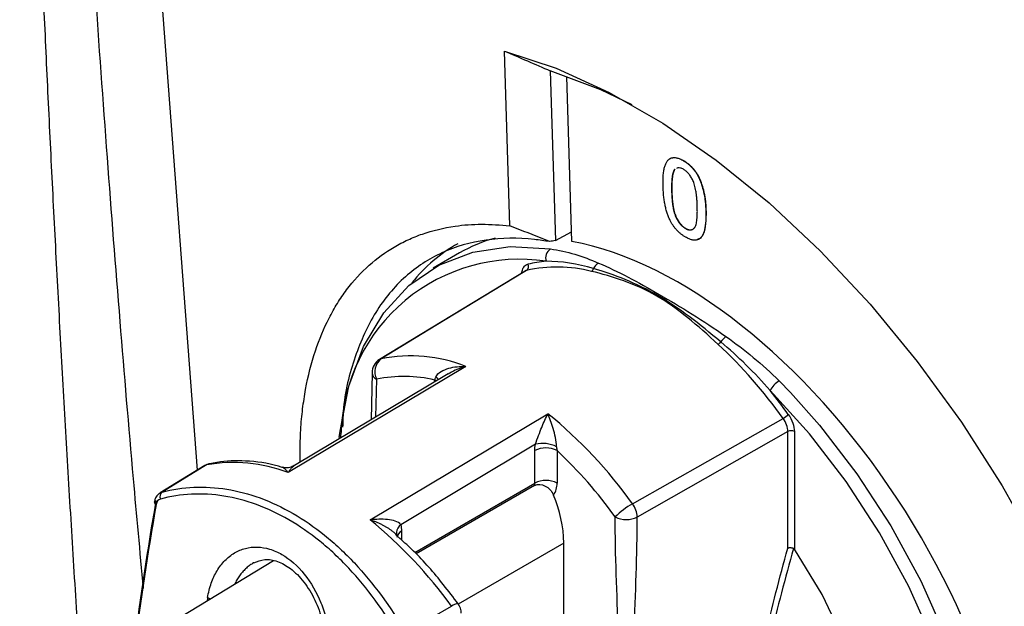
# Model space of a CAD drawing. Header units: millimetres. Extents: x -3.03 to 0.78, y -0.23 to 0.59.
# Tile 134 of 165: x 0.5053 to 0.5366, y 0.3594 to 0.378. Entities that reach past the tile are written whole.
import ezdxf

# ---------------------------------------------------------------- set-up
doc = ezdxf.new("R2010")
doc.units = ezdxf.units.MM

msp = doc.modelspace()

# ---------------------------------------------------------------- linework, layer by layer
at = {"color": 7, "linetype": 'Continuous', "lineweight": 25}
for p, q in [((0.510974, 0.363704), (0.508264, 0.399597)), ((0.520909, 0.371483), (0.520738, 0.377048)), ((0.522196, 0.376417), (0.522363, 0.371017)), ((0.522887, 0.370989), (0.522725, 0.376241)), ((0.52643, 0.373559), (0.526437, 0.373564)), ((0.526159, 0.373282), (0.526166, 0.373286)), ((0.52606, 0.372577), (0.526067, 0.372581)), ((0.527148, 0.371948), (0.527155, 0.371952)), ((0.526497, 0.371401), (0.526504, 0.371405)), ((0.522363, 0.371017), (0.522877, 0.371296)), ((0.519312, 0.370622), (0.518468, 0.370135)), ((0.521394, 0.370045), (0.516766, 0.367229)), ((0.519512, 0.367006), (0.513854, 0.363625)), ((0.518946, 0.366772), (0.514054, 0.363847)), ((0.516525, 0.366801), (0.516502, 0.365311)), ((0.516463, 0.362119), (0.522119, 0.365502)), ((0.524815, 0.362633), (0.529609, 0.365351)), ((0.51554, 0.36492), (0.515515, 0.364746)), ((0.529758, 0.364932), (0.524966, 0.362211)), ((0.529758, 0.361217), (0.529758, 0.364932)), ((0.529968, 0.364931), (0.529968, 0.361182)), ((0.521723, 0.364526), (0.517439, 0.361965)), ((0.521706, 0.36329), (0.521706, 0.364328)), ((0.522413, 0.364328), (0.522413, 0.36329)), ((0.511207, 0.363847), (0.509782, 0.362979)), ((0.511261, 0.363868), (0.509842, 0.363004)), ((0.521699, 0.363212), (0.517927, 0.361035)), ((0.51728, 0.361668), (0.517252, 0.361694)), ((0.517407, 0.361531), (0.51727, 0.361657)), ((0.522632, 0.351279), (0.522632, 0.361379)), ((0.513389, 0.360814), (0.509049, 0.358183)), ((0.517586, 0.358534), (0.519057, 0.359368))]:
    msp.add_line(p, q, dxfattribs=at)
at = {"color": 9, "linetype": 'Continuous', "lineweight": 25}
for p, q in [((0.516672, 0.366598), (0.516635, 0.36539)), ((0.518567, 0.366544), (0.518524, 0.366573)), ((0.518524, 0.366519), (0.518524, 0.366573)), ((0.529482, 0.366546), (0.52984, 0.366177)), ((0.517884, 0.361084), (0.521706, 0.36329)), ((0.517463, 0.361759), (0.517463, 0.361479)), ((0.522632, 0.361379), (0.519271, 0.359439))]:
    msp.add_line(p, q, dxfattribs=at)
at = {"color": 7, "linetype": 'Continuous', "lineweight": 25, "flags": 128}
for points in [[(0.520738, 0.377048), (0.52239, 0.376499), (0.524077, 0.375731), (0.525781, 0.374753), (0.527481, 0.373576), (0.52916, 0.372212), (0.530798, 0.370677), (0.532377, 0.368989), (0.533879, 0.367166), (0.535287, 0.365229), (0.536585, 0.3632), (0.537759, 0.361101), (0.538795, 0.358957), (0.539681, 0.356791), (0.540409, 0.354627), (0.540969, 0.352491), (0.541355, 0.350406), (0.541563, 0.348395), (0.541591, 0.346482), (0.541438, 0.344687)], [(0.524799, 0.375341), (0.523812, 0.37581), (0.522196, 0.376417)], [(0.515483, 0.364742), (0.515507, 0.364947), (0.51579, 0.366374), (0.516255, 0.367638), (0.516895, 0.368715), (0.517697, 0.369585), (0.518647, 0.370234), (0.519728, 0.370648), (0.520921, 0.370821), (0.522202, 0.370749)], [(0.521443, 0.370065), (0.521337, 0.370001), (0.51856, 0.368311), (0.516817, 0.36725)], [(0.535142, 0.347438), (0.535478, 0.348408), (0.535755, 0.349806), (0.535848, 0.35134), (0.535755, 0.35298), (0.535478, 0.354698), (0.535022, 0.356463), (0.534396, 0.358241), (0.53361, 0.360001), (0.532679, 0.361711), (0.53162, 0.36334), (0.530452, 0.364857), (0.529196, 0.366237)], [(0.52984, 0.366177), (0.530764, 0.365138), (0.531956, 0.363589), (0.533037, 0.361926), (0.533988, 0.360181), (0.53479, 0.358384), (0.535429, 0.356569), (0.535895, 0.354768), (0.536177, 0.353014), (0.536272, 0.35134), (0.536177, 0.349774), (0.535895, 0.348347), (0.535429, 0.347083), (0.53479, 0.346006), (0.533988, 0.345136), (0.533037, 0.344488), (0.531956, 0.344074), (0.530764, 0.343901), (0.529482, 0.343973)], [(0.511361, 0.363908), (0.511334, 0.363901), (0.511261, 0.363868)], [(0.509602, 0.362703), (0.509597, 0.362694), (0.509595, 0.362686)], [(0.529735, 0.34822), (0.530646, 0.348587), (0.531414, 0.349202), (0.532016, 0.350046), (0.532437, 0.351096), (0.532662, 0.352321), (0.532687, 0.353687), (0.53251, 0.355154), (0.532136, 0.356681), (0.531577, 0.358224), (0.530847, 0.359739), (0.529968, 0.361182)]]:
    msp.add_lwpolyline(points, dxfattribs=at)
at = {"color": 9, "linetype": 'Continuous', "lineweight": 25, "flags": 128}
for points in [[(0.516766, 0.367229), (0.516783, 0.367239), (0.516817, 0.36725)], [(0.518645, 0.36659), (0.51861, 0.366625), (0.518555, 0.366667)], [(0.511261, 0.363868), (0.511227, 0.363857), (0.511207, 0.363847)], [(0.511387, 0.3596), (0.511367, 0.359608), (0.511292, 0.359646)]]:
    msp.add_lwpolyline(points, dxfattribs=at)
at = {"color": 7, "linetype": 'Continuous', "lineweight": 25}
for centre, radius, start, end in [((0.522409, 0.370455), 0.0003595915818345, 125.161697, 196.276409), ((0.521349, 0.370188), 0.0001547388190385, 307.335941, 27.914899), ((0.522411, 0.365696), 0.0044753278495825, 75.776894, 102.491913), ((0.522386, 0.366506), 0.0038610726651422, 94.785009, 103.486056), ((0.523419, 0.370173), 0.000165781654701, 303.423924, 342.659997), ((0.523906, 0.369985), 0.000356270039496, 118.806707, 157.256559), ((0.528163, 0.367457), 0.0006266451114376, 126.860324, 148.469973), ((0.527361, 0.367997), 0.0003414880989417, 301.871097, 321.496816), ((0.517055, 0.356419), 0.0154073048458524, 35.431871, 47.108732), ((0.517748, 0.362517), 0.0048236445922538, 68.545009, 101.131134), ((0.517025, 0.366802), 0.0005000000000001, 121.319941, 180), ((0.517131, 0.366838), 0.0005178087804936, 127.317804, 207.63903), ((0.517542, 0.362499), 0.0041903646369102, 76.449776, 101.984652), ((0.529855, 0.365914), 0.0007339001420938, 120.540062, 153.905383), ((0.516164, 0.355729), 0.0167407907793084, 35.607729, 38.878886), ((0.512923, 0.35416), 0.0146014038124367, 35.470644, 50.964465), ((0.529172, 0.366104), 0.0008706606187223, 300.147561, 313.817499), ((0.529862, 0.364726), 0.0002311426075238, 62.656484, 116.766219), ((0.521956, 0.363583), 0.0009713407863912, 62.879661, 103.893945), ((0.522059, 0.363645), 0.0007685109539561, 62.609672, 117.390328), ((0.512506, 0.353777), 0.0144726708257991, 35.664059, 46.80452), ((0.511467, 0.36342), 0.0005, 102.230277, 121.324236), ((0.512129, 0.359176), 0.0047722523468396, 68.807443, 100.484031), ((0.521304, 0.363288), 0.000401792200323, 349.108528, 0.294135), ((0.522059, 0.362608), 0.0007685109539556, 62.609672, 117.390328), ((0.521828, 0.36326), 0.0005854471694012, 323.152124, 2.963691), ((0.509973, 0.362854), 0.0001992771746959, 130.999552, 200.962757), ((0.518574, 0.361291), 0.0040587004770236, 1.241266, 23.490702), ((0.526221, 0.360212), 0.002799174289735, 120.156636, 134.333835), ((0.524192, 0.362172), 0.0007749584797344, 2.898366, 36.488989), ((0.507392, 0.35097), 0.0143731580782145, 35.750485, 50.866834), ((0.524619, 0.362899), 0.0007704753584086, 242.656484, 296.766219), ((0.517553, 0.3617), 0.0002526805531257, 173.958198, 195.715939), ((0.518863, 0.35915), 0.0005000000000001, 0, 36.10012)]:
    msp.add_arc(centre, radius, start, end, dxfattribs=at)
at = {"color": 9, "linetype": 'Continuous', "lineweight": 25}
for centre, radius, start, end in [((0.521209, 0.364747), 0.005671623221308, 81.325925, 178.257916), ((0.516765, 0.366819), 0.0002401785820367, 184.129337, 247.190804), ((0.509684, 0.362694), 8.98035701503e-05, 185.115446, 250.399837), ((0.517672, 0.361672), 0.0003738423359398, 128.452051, 171.647762), ((0.517568, 0.361528), 0.0002538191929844, 114.525438, 172.59406), ((0.519254, 0.359156), 0.000289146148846, 87.497919, 133.01124)]:
    msp.add_arc(centre, radius, start, end, dxfattribs=at)
at = {"color": 7, "linetype": 'Continuous', "lineweight": 25}
for centre, major_axis, ratio, start_param, end_param in [((0.526944, 0.357997), (-0.00774682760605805, 0.01255695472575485), 0.556893, 6.11861753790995, 6.266905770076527), ((0.526944, 0.358004), (-0.00789135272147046, 0.01279122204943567), 0.556893, 6.254987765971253, 6.482977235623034), ((0.52929, 0.359564), (0.02080401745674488, -0.0006276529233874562), 0.576241, 1.927581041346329, 1.93722217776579), ((0.526661, 0.357833), (-0.00774682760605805, 0.01255695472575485), 0.556893, 3.714553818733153, 5.816752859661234), ((0.561134, 0.379559), (0.03704203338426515, 0.06642556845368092), 0.567218, 2.121087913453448, 2.189638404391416), ((0.561278, 0.379479), (0.03714198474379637, 0.06659880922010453), 0.567245, 2.121109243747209, 2.18911625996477)]:
    msp.add_ellipse(centre, major_axis=major_axis, ratio=ratio, start_param=start_param, end_param=end_param, dxfattribs=at)
at = {"color": 9, "linetype": 'Continuous', "lineweight": 25}
msp.add_ellipse((0.565058, 0.377297), major_axis=(0.03912953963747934, 0.06545098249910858), ratio=0.587304, start_param=2.165750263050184, end_param=2.167452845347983, dxfattribs=at)
at = {"color": 7, "linetype": 'Continuous', "lineweight": 25}
for points, knots in [([(0.6080534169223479, 0.351525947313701), (0.5923205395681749, 0.3603546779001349), (0.5766185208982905, 0.369202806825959), (0.5455816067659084, 0.3871200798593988), (0.5302480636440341, 0.3961883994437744), (0.5149470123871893, 0.405275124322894)], [0, 0, 0, 0, 0.5, 0.5, 1, 1, 1, 1]), ([(0.5053103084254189, 0.4006496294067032), (0.5053330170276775, 0.3997413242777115), (0.5053786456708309, 0.3979162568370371), (0.5054559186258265, 0.3951714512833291), (0.5055402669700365, 0.3924054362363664), (0.505632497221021, 0.3896187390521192), (0.5057326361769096, 0.3868113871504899), (0.5058409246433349, 0.3839835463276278), (0.5059575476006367, 0.3811353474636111), (0.5060827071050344, 0.3782669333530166), (0.5062166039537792, 0.3753784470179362), (0.5063594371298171, 0.3724700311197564), (0.5065114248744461, 0.3695418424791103), (0.5066727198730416, 0.3665939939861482), (0.5068437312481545, 0.3636267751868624), (0.5070239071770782, 0.3606398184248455), (0.5071516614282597, 0.3586450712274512), (0.5072158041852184, 0.3576435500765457)], [0, 0, 0, 0, 0.0625807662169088, 0.125744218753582, 0.1894905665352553, 0.2538200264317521, 0.3187328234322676, 0.3842291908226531, 0.4503093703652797, 0.5169736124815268, 0.5842221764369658, 0.6520553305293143, 0.7204733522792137, 0.7894765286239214, 0.8590651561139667, 0.9292395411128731, 0.9999999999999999, 0.9999999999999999, 0.9999999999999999, 0.9999999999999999]), ([(0.5092500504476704, 0.3599440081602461), (0.5091426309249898, 0.361106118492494), (0.5088809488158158, 0.3639371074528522), (0.5084976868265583, 0.3685072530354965), (0.5080903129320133, 0.3737243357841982), (0.5077318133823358, 0.3787621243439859), (0.5074103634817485, 0.3836938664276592), (0.5071176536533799, 0.3886004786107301), (0.5068258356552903, 0.3939537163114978), (0.5066500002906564, 0.3976806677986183), (0.5065585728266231, 0.3996185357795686)], [0, 0, 0, 0, 0.0881625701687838, 0.2147707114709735, 0.3465599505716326, 0.483530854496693, 0.5961932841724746, 0.7196014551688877, 0.8542038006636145, 1, 1, 1, 1]), ([(0.602060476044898, 0.3525797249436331), (0.5986472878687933, 0.354542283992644), (0.5952294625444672, 0.3565024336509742), (0.5883964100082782, 0.3604240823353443), (0.5849804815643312, 0.3623852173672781), (0.574737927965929, 0.3682713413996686), (0.5679165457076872, 0.3721990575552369), (0.5542923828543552, 0.3800641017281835), (0.5474896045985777, 0.3840014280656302), (0.5372959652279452, 0.3899128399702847), (0.5338998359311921, 0.3918842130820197), (0.5271087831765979, 0.3958275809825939), (0.5237145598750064, 0.3977999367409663), (0.5203157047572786, 0.3997699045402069)], [0, 0, 0, 0, 0.125, 0.125, 0.2499999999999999, 0.2499999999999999, 0.5, 0.5, 0.75, 0.75, 0.875, 0.875, 1, 1, 1, 1]), ([(0.5257879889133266, 0.3727329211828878), (0.5257872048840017, 0.3727671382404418), (0.525785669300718, 0.3728341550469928), (0.5257859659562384, 0.3729307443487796), (0.5257888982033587, 0.3730209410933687), (0.525794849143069, 0.3731044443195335), (0.5258025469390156, 0.3731821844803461), (0.5258134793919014, 0.3732531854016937), (0.52582623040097, 0.373318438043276), (0.5258421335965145, 0.3733770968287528), (0.525859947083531, 0.3734304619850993), (0.5258805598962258, 0.3734779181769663), (0.5259041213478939, 0.3735193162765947), (0.5259293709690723, 0.3735559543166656), (0.5259577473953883, 0.3735862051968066), (0.5259874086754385, 0.37361244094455), (0.5260206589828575, 0.3736317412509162), (0.52605603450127, 0.3736459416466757), (0.526094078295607, 0.3736545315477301), (0.5261345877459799, 0.3736575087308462), (0.5261773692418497, 0.3736560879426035), (0.5262233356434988, 0.3736470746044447), (0.5262714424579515, 0.3736335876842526), (0.5263220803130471, 0.3736148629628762), (0.5263753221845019, 0.3735903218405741), (0.5264118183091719, 0.3735698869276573), (0.5264303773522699, 0.3735594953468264)], [0, 0, 0, 0, 0.0631144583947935, 0.123614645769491, 0.180973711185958, 0.2352614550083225, 0.287100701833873, 0.336030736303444, 0.382382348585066, 0.4263340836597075, 0.468210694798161, 0.5082496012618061, 0.546628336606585, 0.583649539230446, 0.618994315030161, 0.653583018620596, 0.687156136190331, 0.7204221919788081, 0.753230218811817, 0.7862601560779, 0.8195039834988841, 0.853545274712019, 0.88830828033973, 0.923995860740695, 0.961350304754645, 1, 1, 1, 1]), ([(0.5259558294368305, 0.3735744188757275), (0.5259605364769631, 0.3735814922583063), (0.5259930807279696, 0.3736303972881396), (0.5260935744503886, 0.3736679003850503), (0.5262570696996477, 0.3736565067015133), (0.5263772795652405, 0.373594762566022), (0.526437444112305, 0.3735638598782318)], [0, 0, 0, 0, 0.0533223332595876, 0.3686680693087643, 0.6840209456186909, 1, 1, 1, 1]), ([(0.5264303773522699, 0.3735594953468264), (0.5264576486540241, 0.3735428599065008), (0.5265112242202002, 0.3735101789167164), (0.5265898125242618, 0.3734505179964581), (0.5266642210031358, 0.373383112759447), (0.5267343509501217, 0.3733096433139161), (0.5267990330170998, 0.3732304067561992), (0.5268572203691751, 0.3731458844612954), (0.5269082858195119, 0.3730569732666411), (0.5269517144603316, 0.3729632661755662), (0.5269901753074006, 0.3728651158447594), (0.5270248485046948, 0.3727615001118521), (0.5270566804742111, 0.372651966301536), (0.5270797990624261, 0.3725570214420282), (0.5270966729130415, 0.3724768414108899), (0.5271082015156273, 0.3724120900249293), (0.5271182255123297, 0.3723436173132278), (0.5271265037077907, 0.3722717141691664), (0.5271338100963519, 0.3721960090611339), (0.5271401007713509, 0.3721164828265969), (0.5271446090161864, 0.3720333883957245), (0.5271467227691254, 0.3719769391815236), (0.5271478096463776, 0.3719479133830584)], [0, 0, 0, 0, 0.0567243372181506, 0.1114372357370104, 0.1643678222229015, 0.2164353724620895, 0.2676414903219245, 0.3173597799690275, 0.3674730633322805, 0.4182103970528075, 0.47140428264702, 0.527965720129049, 0.5880611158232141, 0.652134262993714, 0.686344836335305, 0.723263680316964, 0.7626102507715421, 0.804738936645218, 0.84943033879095, 0.8967112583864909, 0.946889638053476, 1, 1, 1, 1]), ([(0.526437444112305, 0.3735638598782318), (0.526464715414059, 0.3735472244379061), (0.5265182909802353, 0.3735145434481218), (0.5265968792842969, 0.3734548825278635), (0.526671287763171, 0.3733874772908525), (0.5267414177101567, 0.3733140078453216), (0.5268060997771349, 0.3732347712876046), (0.5268642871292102, 0.3731502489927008), (0.526915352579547, 0.3730613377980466), (0.5269587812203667, 0.3729676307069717), (0.5269972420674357, 0.372869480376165), (0.5270319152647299, 0.3727658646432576), (0.5270637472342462, 0.3726563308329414), (0.5270868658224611, 0.3725613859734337), (0.5271037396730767, 0.3724812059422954), (0.5271152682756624, 0.3724164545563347), (0.5271252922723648, 0.3723479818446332), (0.5271335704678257, 0.3722760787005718), (0.5271408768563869, 0.3722003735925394), (0.527147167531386, 0.3721208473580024), (0.5271516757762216, 0.37203775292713), (0.5271537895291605, 0.371981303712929), (0.5271548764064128, 0.3719522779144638)], [0, 0, 0, 0, 0.0567243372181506, 0.1114372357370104, 0.1643678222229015, 0.2164353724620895, 0.2676414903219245, 0.3173597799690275, 0.3674730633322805, 0.4182103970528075, 0.47140428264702, 0.527965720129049, 0.5880611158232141, 0.652134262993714, 0.686344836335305, 0.723263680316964, 0.7626102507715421, 0.804738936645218, 0.84943033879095, 0.8967112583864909, 0.946889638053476, 1, 1, 1, 1]), ([(0.526158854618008, 0.3732817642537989), (0.5261493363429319, 0.3732684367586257), (0.5261292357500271, 0.3732402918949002), (0.5261075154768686, 0.3731837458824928), (0.5260888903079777, 0.3731155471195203), (0.5260743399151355, 0.3730339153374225), (0.5260649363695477, 0.3729383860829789), (0.5260585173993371, 0.3728303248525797), (0.5260572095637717, 0.3727083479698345), (0.5260589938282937, 0.3726219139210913), (0.526059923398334, 0.3725768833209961)], [0, 0, 0, 0, 0.083888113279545, 0.17715403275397, 0.282513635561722, 0.3993998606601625, 0.529490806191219, 0.672802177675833, 0.829535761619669, 1, 1, 1, 1]), ([(0.5261659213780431, 0.3732861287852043), (0.5261564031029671, 0.3732728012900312), (0.526136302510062, 0.3732446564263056), (0.5261145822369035, 0.3731881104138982), (0.5260959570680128, 0.3731199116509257), (0.5260814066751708, 0.3730382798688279), (0.5260720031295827, 0.3729427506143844), (0.5260655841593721, 0.3728346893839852), (0.5260642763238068, 0.3727127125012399), (0.5260660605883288, 0.3726262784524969), (0.526066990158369, 0.3725812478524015)], [0, 0, 0, 0, 0.083888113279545, 0.17715403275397, 0.282513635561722, 0.3993998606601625, 0.529490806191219, 0.672802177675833, 0.829535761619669, 1, 1, 1, 1]), ([(0.5264359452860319, 0.3732836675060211), (0.526405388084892, 0.373298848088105), (0.5263442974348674, 0.3733291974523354), (0.5262653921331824, 0.3733408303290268), (0.5262306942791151, 0.3733189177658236), (0.5262165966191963, 0.3733100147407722)], [0, 0, 0, 0, 0.3727120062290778, 0.7451343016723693, 1, 1, 1, 1]), ([(0.5268758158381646, 0.3721058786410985), (0.5268741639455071, 0.372151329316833), (0.5268709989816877, 0.3722384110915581), (0.5268616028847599, 0.3723657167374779), (0.5268494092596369, 0.3724829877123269), (0.5268343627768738, 0.372590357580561), (0.526815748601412, 0.3726881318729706), (0.5267941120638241, 0.3727761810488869), (0.5267691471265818, 0.3728545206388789), (0.5267401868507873, 0.3729241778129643), (0.5267084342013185, 0.372985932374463), (0.526675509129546, 0.3730425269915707), (0.5266406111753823, 0.3730946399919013), (0.5266031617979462, 0.3731419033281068), (0.5265642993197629, 0.3731850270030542), (0.5265231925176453, 0.3732229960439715), (0.5264802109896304, 0.3732565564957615), (0.5264508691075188, 0.3732745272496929), (0.5264359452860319, 0.3732836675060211)], [0, 0, 0, 0, 0.1156291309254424, 0.221541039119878, 0.3170478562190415, 0.4031508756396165, 0.48018121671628, 0.547649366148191, 0.607035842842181, 0.658652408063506, 0.705722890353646, 0.749804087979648, 0.792586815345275, 0.833873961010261, 0.8747683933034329, 0.915222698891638, 0.9568807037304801, 1, 1, 1, 1]), ([(0.5260244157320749, 0.3716285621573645), (0.5260067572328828, 0.3716657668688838), (0.5259703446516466, 0.3717424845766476), (0.5259267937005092, 0.3718625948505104), (0.5258873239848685, 0.3719899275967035), (0.5258552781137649, 0.3721246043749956), (0.5258290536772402, 0.3722666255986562), (0.5258086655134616, 0.3724162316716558), (0.5257949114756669, 0.3725729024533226), (0.5257903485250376, 0.3726783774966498), (0.5257879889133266, 0.3727329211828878)], [0, 0, 0, 0, 0.0974206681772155, 0.200885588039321, 0.3111719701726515, 0.429797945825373, 0.557739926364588, 0.6947152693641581, 0.842129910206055, 1, 1, 1, 1]), ([(0.526059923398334, 0.3725768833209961), (0.5260616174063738, 0.3725304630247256), (0.526064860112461, 0.3724416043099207), (0.5260741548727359, 0.3723119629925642), (0.5260869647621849, 0.372192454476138), (0.5261023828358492, 0.3720837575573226), (0.526121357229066, 0.3719851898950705), (0.5261440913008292, 0.3718968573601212), (0.5261690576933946, 0.3718187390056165), (0.5261990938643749, 0.3717499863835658), (0.5262315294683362, 0.3716893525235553), (0.5262647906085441, 0.3716341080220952), (0.5262996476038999, 0.3715833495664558), (0.5263358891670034, 0.3715368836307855), (0.5263740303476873, 0.3714955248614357), (0.5264136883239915, 0.3714586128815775), (0.5264548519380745, 0.3714267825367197), (0.5264827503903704, 0.3714095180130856), (0.5264968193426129, 0.3714008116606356)], [0, 0, 0, 0, 0.1184055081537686, 0.2266543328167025, 0.3240923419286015, 0.4117048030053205, 0.489025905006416, 0.556909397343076, 0.616233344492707, 0.667349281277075, 0.7135123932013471, 0.757696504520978, 0.7994925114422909, 0.839976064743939, 0.879885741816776, 0.919148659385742, 0.959227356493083, 1, 1, 1, 1]), ([(0.526066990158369, 0.3725812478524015), (0.5260686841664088, 0.3725348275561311), (0.526071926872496, 0.3724459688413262), (0.5260812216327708, 0.3723163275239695), (0.5260940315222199, 0.3721968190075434), (0.5261094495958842, 0.3720881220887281), (0.526128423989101, 0.3719895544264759), (0.5261511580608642, 0.3719012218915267), (0.5261761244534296, 0.3718231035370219), (0.52620616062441, 0.3717543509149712), (0.5262385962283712, 0.3716937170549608), (0.5262718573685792, 0.3716384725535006), (0.526306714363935, 0.3715877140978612), (0.5263429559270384, 0.3715412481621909), (0.5263810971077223, 0.3714998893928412), (0.5264207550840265, 0.3714629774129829), (0.5264619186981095, 0.3714311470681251), (0.5264898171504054, 0.3714138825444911), (0.5265038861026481, 0.3714051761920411)], [0, 0, 0, 0, 0.1184055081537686, 0.2266543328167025, 0.3240923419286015, 0.4117048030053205, 0.489025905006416, 0.556909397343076, 0.616233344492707, 0.667349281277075, 0.7135123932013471, 0.757696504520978, 0.7994925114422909, 0.839976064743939, 0.879885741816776, 0.919148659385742, 0.959227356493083, 1, 1, 1, 1]), ([(0.5264968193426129, 0.3714008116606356), (0.526510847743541, 0.371393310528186), (0.526538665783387, 0.3713784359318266), (0.5265794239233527, 0.3713627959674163), (0.5266180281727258, 0.3713552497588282), (0.526654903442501, 0.3713532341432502), (0.5266898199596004, 0.3713580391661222), (0.5267225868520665, 0.3713698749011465), (0.526753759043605, 0.3713879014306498), (0.5267834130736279, 0.3714131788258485), (0.526810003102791, 0.3714494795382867), (0.5268314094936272, 0.3715007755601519), (0.5268491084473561, 0.371565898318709), (0.5268626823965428, 0.3716456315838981), (0.5268719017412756, 0.3717399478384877), (0.5268776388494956, 0.3718484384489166), (0.5268791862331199, 0.3719716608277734), (0.5268769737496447, 0.3720597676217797), (0.5268758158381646, 0.3721058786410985)], [0, 0, 0, 0, 0.0407818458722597, 0.0808695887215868, 0.1202681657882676, 0.160186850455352, 0.200459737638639, 0.242265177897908, 0.2864592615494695, 0.3329520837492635, 0.38443053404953, 0.4433891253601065, 0.511681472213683, 0.5890200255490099, 0.676245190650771, 0.773705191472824, 0.881567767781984, 1, 1, 1, 1]), ([(0.5271478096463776, 0.3719479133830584), (0.5271485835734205, 0.3719138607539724), (0.5271500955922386, 0.371847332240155), (0.5271498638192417, 0.3717514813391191), (0.5271465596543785, 0.3716621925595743), (0.5271416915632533, 0.3715783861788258), (0.527132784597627, 0.3715017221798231), (0.5271228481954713, 0.3714301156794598), (0.5271098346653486, 0.3713650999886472), (0.5270941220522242, 0.3713064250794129), (0.5270760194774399, 0.371253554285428), (0.5270558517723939, 0.3712058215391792), (0.5270331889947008, 0.3711635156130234), (0.5270072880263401, 0.3711276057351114), (0.5269794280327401, 0.3710966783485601), (0.5269493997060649, 0.3710706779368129), (0.5269165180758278, 0.3710506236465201), (0.5268808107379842, 0.3710367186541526), (0.526843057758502, 0.3710274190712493), (0.5268024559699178, 0.3710242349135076), (0.5267591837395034, 0.3710271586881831), (0.5267135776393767, 0.3710346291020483), (0.5266651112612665, 0.3710487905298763), (0.5266142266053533, 0.371067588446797), (0.5265607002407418, 0.3710922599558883), (0.5265240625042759, 0.3711127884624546), (0.5265053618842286, 0.3711232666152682)], [0, 0, 0, 0, 0.062873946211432, 0.1228366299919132, 0.179656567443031, 0.233960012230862, 0.2855950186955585, 0.3345131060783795, 0.380904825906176, 0.424894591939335, 0.466529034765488, 0.506488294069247, 0.545031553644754, 0.581831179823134, 0.617448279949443, 0.652066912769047, 0.6858797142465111, 0.7191745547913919, 0.752181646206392, 0.785240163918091, 0.818656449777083, 0.852547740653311, 0.887626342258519, 0.923635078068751, 0.961021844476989, 1, 1, 1, 1]), ([(0.5271548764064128, 0.3719522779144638), (0.527153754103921, 0.3716824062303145), (0.5271523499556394, 0.3713447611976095), (0.5269937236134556, 0.3710877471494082), (0.5269108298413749, 0.3710572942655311), (0.5268731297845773, 0.3710434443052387)], [0, 0, 0, 0, 0.6846394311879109, 0.8565741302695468, 1, 1, 1, 1]), ([(0.5142398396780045, 0.363958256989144), (0.5142376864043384, 0.3643078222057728), (0.5142340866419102, 0.3648922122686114), (0.5143115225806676, 0.3656526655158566), (0.5144412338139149, 0.3665132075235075), (0.514694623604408, 0.3675075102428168), (0.5150634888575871, 0.3683945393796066), (0.5154160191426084, 0.3690185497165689), (0.5158198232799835, 0.3696090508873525), (0.5164006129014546, 0.3702436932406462), (0.5170805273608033, 0.3707401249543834), (0.5176633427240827, 0.3710446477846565), (0.5182939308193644, 0.3712992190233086), (0.5190701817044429, 0.3714836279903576), (0.5200075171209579, 0.3715580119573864), (0.5206078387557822, 0.3715082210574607), (0.5209091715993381, 0.3714832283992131)], [0, 0, 0, 0, 0.0714491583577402, 0.1194460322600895, 0.1667070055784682, 0.2668197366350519, 0.3620596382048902, 0.4100662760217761, 0.4573358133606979, 0.5574746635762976, 0.6526776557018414, 0.7006657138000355, 0.7479170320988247, 0.8480193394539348, 0.9237129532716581, 1, 1, 1, 1]), ([(0.5221738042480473, 0.3709814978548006), (0.521963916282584, 0.371066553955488), (0.5217535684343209, 0.3711508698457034), (0.5215427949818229, 0.3712344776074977), (0.5213320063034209, 0.3713180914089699), (0.521120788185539, 0.3714009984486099), (0.5209091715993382, 0.3714832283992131)], [0, 0, 0, 0, 0.0007020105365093, 0.0007020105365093, 0.0007020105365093, 0.0014040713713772, 0.0014040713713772, 0.0014040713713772, 0.0014040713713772]), ([(0.5265053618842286, 0.3711232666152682), (0.5264808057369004, 0.3711382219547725), (0.5264329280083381, 0.371167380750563), (0.5263627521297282, 0.3712182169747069), (0.5262966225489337, 0.3712745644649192), (0.526234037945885, 0.371335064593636), (0.5261756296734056, 0.3714013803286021), (0.5261211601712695, 0.3714724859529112), (0.5260695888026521, 0.3715480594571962), (0.5260395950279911, 0.371601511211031), (0.5260244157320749, 0.3716285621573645)], [0, 0, 0, 0, 0.137903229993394, 0.2688733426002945, 0.395178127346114, 0.5170892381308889, 0.636743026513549, 0.756221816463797, 0.876628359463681, 1, 1, 1, 1]), ([(0.5265038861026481, 0.3714051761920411), (0.5265467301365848, 0.3713857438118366), (0.5266324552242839, 0.3713468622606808), (0.5267362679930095, 0.371366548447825), (0.5267797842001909, 0.3714146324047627), (0.5267999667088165, 0.3714369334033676)], [0, 0, 0, 0, 0.3488498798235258, 0.6980011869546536, 1, 1, 1, 1]), ([(0.5221738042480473, 0.3709814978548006), (0.5220129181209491, 0.3710055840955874), (0.5213094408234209, 0.3711109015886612), (0.5201149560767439, 0.3710888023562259), (0.518726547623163, 0.3706907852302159), (0.5175400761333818, 0.3699105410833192), (0.5166013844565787, 0.3687936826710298), (0.5159501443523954, 0.3673301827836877), (0.5156142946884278, 0.3660692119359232), (0.5155940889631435, 0.3652370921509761), (0.5155899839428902, 0.3650680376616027)], [0, 0, 0, 0, 0.0446024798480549, 0.1950250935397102, 0.3498092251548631, 0.5002520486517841, 0.6550519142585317, 0.8055981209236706, 0.9605050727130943, 1, 1, 1, 1]), ([(0.5276284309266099, 0.3677845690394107), (0.5269492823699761, 0.3683571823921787), (0.526294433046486, 0.3688708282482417), (0.5252691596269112, 0.3694624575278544), (0.5249213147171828, 0.369628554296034), (0.5242355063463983, 0.3699122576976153), (0.5238982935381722, 0.3700282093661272), (0.52357741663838, 0.3701231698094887)], [0, 0, 0, 0, 0.5, 0.5, 0.75, 0.75, 1, 1, 1, 1]), ([(0.5237343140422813, 0.3702976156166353), (0.5240392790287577, 0.3701652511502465), (0.5243560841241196, 0.3700166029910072), (0.524998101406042, 0.369683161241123), (0.5253229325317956, 0.3694977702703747), (0.5260044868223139, 0.3691043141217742), (0.5263584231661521, 0.368897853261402), (0.5270684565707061, 0.3684507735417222), (0.5274254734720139, 0.368210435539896), (0.5277866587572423, 0.3679582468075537)], [0, 0, 0, 0, 0.25, 0.25, 0.5, 0.5, 0.75, 0.75, 1, 1, 1, 1]), ([(0.5275415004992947, 0.3677071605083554), (0.5272141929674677, 0.3680086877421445), (0.5268943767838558, 0.368293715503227), (0.5262495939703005, 0.3688148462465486), (0.5259278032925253, 0.3690515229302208), (0.5252452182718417, 0.3694451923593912), (0.5248876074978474, 0.3696008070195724), (0.5241840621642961, 0.3698582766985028), (0.5238375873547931, 0.3699578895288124), (0.5235104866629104, 0.3700342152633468)], [0, 0, 0, 0, 0.25, 0.25, 0.5, 0.5, 0.75, 0.75, 1, 1, 1, 1]), ([(0.5185548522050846, 0.3666666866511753), (0.5185861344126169, 0.3667452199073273), (0.5186520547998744, 0.3668005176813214), (0.5187968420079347, 0.3668891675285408), (0.5188791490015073, 0.3669219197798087), (0.519135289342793, 0.3669955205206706), (0.5193234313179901, 0.3670132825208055), (0.5195122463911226, 0.3670064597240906)], [0, 0, 0, 0, 0.2500000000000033, 0.2500000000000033, 0.5000000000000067, 0.5000000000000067, 1, 1, 1, 1]), ([(0.5217231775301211, 0.3645257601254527), (0.5217529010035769, 0.3646193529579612), (0.5217890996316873, 0.364716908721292), (0.5218584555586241, 0.3648980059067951), (0.5218931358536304, 0.3649845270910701), (0.5219938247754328, 0.3652284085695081), (0.5220584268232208, 0.3653748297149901), (0.5221191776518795, 0.3655015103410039)], [0, 0, 0, 0, 0.2500000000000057, 0.2500000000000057, 0.5000000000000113, 0.5000000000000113, 1, 1, 1, 1]), ([(0.5223992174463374, 0.3644473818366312), (0.5223958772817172, 0.36454590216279), (0.522379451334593, 0.3646487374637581), (0.5223404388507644, 0.36484349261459), (0.5223167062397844, 0.3649374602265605), (0.5222402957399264, 0.3652030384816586), (0.5221808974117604, 0.3653637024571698), (0.5221191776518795, 0.3655015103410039)], [0, 0, 0, 0, 0.2500000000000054, 0.2500000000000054, 0.5000000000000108, 0.5000000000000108, 1, 1, 1, 1]), ([(0.5136664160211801, 0.3637912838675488), (0.513625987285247, 0.3638039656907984), (0.513229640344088, 0.3639282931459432), (0.5125220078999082, 0.3640190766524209), (0.5118016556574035, 0.3639957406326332), (0.5114357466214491, 0.3639231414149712), (0.5113613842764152, 0.3639083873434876)], [0, 0, 0, 0, 0.0501293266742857, 0.4914476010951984, 0.8966487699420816, 1, 1, 1, 1]), ([(0.5140508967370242, 0.3638503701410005), (0.5140053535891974, 0.3638272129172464), (0.5139016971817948, 0.3637745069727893), (0.5137597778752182, 0.363766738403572), (0.5136850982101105, 0.3637946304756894), (0.513670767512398, 0.3637999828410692)], [0, 0, 0, 0, 0.3877457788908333, 0.8825111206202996, 1, 1, 1, 1]), ([(0.5216985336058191, 0.3632119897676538), (0.5217981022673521, 0.3632694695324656), (0.5219279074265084, 0.3632573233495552), (0.5221503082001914, 0.3631399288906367), (0.5222438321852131, 0.3630355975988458), (0.5222967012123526, 0.3629086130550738)], [0, 0, 0, 0, 0.5, 0.5, 1, 1, 1, 1]), ([(0.5097859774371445, 0.3629771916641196), (0.5097552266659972, 0.3629563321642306), (0.5096857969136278, 0.3629092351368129), (0.5096212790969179, 0.3628035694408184), (0.5096066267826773, 0.3627199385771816), (0.5096003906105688, 0.3626843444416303)], [0, 0, 0, 0, 0.3134954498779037, 0.7078167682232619, 1, 1, 1, 1]), ([(0.5173713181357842, 0.3584042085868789), (0.5169059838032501, 0.3592183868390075), (0.5163793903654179, 0.3599440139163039), (0.5156375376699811, 0.3607367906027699), (0.5154846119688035, 0.3608896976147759), (0.5151753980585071, 0.3611783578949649), (0.5150184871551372, 0.3613148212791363), (0.5145408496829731, 0.3617009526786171), (0.5142132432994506, 0.3619274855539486), (0.5135391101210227, 0.3623175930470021), (0.5131912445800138, 0.362480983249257), (0.5125008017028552, 0.3627327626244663), (0.5121553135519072, 0.3628231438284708), (0.5114644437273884, 0.3629337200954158), (0.511116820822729, 0.3629535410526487), (0.5104397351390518, 0.3629210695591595), (0.5101089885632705, 0.3628694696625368), (0.5097866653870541, 0.3627827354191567)], [0, 0, 0, 0, 0.2499999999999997, 0.2499999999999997, 0.3124999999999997, 0.3124999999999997, 0.3749999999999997, 0.3749999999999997, 0.4999999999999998, 0.4999999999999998, 0.6249999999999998, 0.6249999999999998, 0.7499999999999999, 0.7499999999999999, 0.8749999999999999, 0.8749999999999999, 1, 1, 1, 1]), ([(0.5098420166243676, 0.3630044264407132), (0.5101703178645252, 0.3630918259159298), (0.5105072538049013, 0.363143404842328), (0.5111971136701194, 0.3631745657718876), (0.5115513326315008, 0.3631534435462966), (0.5122555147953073, 0.363039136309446), (0.5126077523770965, 0.3629463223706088), (0.5133118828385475, 0.3626885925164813), (0.5136667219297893, 0.3625216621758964), (0.5143547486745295, 0.362123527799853), (0.5146892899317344, 0.3618925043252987), (0.5151773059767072, 0.361498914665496), (0.5153376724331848, 0.3613598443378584), (0.5156537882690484, 0.3610657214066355), (0.5158101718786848, 0.3609099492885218), (0.5165691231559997, 0.3601023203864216), (0.51710879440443, 0.3593631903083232), (0.5175864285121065, 0.3585336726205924)], [0, 0, 0, 0, 0.1249999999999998, 0.1249999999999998, 0.2499999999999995, 0.2499999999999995, 0.3749999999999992, 0.3749999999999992, 0.499999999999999, 0.499999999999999, 0.6249999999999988, 0.6249999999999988, 0.6874999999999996, 0.6874999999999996, 0.7500000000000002, 0.7500000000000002, 1, 1, 1, 1]), ([(0.5174393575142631, 0.361964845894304), (0.517407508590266, 0.3620209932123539), (0.5173382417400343, 0.36205502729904), (0.5171880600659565, 0.3621048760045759), (0.5171035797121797, 0.3621200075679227), (0.5168422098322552, 0.3621473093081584), (0.5166527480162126, 0.3621418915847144), (0.5164633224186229, 0.3621189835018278)], [0, 0, 0, 0, 0.2499999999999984, 0.2499999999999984, 0.4999999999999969, 0.4999999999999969, 1, 1, 1, 1]), ([(0.5192667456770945, 0.3594450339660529), (0.5191116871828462, 0.3596503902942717), (0.518662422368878, 0.3602453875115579), (0.5180410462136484, 0.3609615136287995), (0.5175542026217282, 0.3613985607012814), (0.5174072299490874, 0.3615305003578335)], [0, 0, 0, 0, 0.2689697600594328, 0.7793100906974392, 1, 1, 1, 1]), ([(0.511292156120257, 0.3596459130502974), (0.5113180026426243, 0.3598055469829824), (0.5113568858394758, 0.3599598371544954), (0.5114574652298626, 0.3602455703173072), (0.5115190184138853, 0.3603777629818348), (0.5116646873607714, 0.3606205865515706), (0.5117491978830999, 0.3607310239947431), (0.5119342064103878, 0.3609205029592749), (0.5120354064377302, 0.3610009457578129), (0.5122558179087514, 0.3611316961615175), (0.5123723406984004, 0.3611802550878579), (0.5126150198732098, 0.3612430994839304), (0.5127430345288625, 0.3612575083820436), (0.513002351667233, 0.3612498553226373), (0.5131329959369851, 0.361228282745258), (0.5133961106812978, 0.3611493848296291), (0.5135289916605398, 0.3610913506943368), (0.5139121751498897, 0.360870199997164), (0.5141566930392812, 0.3606547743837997), (0.5145829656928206, 0.3601225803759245), (0.5147605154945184, 0.3598135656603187), (0.5149656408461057, 0.3593088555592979), (0.5150223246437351, 0.3591374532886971), (0.5151136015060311, 0.3587886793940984), (0.5151483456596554, 0.3586093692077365), (0.5151932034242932, 0.3582566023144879), (0.5152036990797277, 0.3580828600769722), (0.5152011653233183, 0.3577406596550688), (0.5151878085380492, 0.3575715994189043), (0.5151628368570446, 0.3574114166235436)], [0, 0, 0, 0, 0.0625000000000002, 0.0625000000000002, 0.1250000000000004, 0.1250000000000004, 0.1875000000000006, 0.1875000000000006, 0.2500000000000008, 0.2500000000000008, 0.312500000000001, 0.312500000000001, 0.3750000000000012, 0.3750000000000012, 0.4375000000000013, 0.4375000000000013, 0.5000000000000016, 0.5000000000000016, 0.625000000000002, 0.625000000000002, 0.7500000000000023, 0.7500000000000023, 0.8125000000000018, 0.8125000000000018, 0.8750000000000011, 0.8750000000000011, 0.9375000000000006, 0.9375000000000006, 1, 1, 1, 1]), ([(0.5299376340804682, 0.361208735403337), (0.5299231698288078, 0.3612142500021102), (0.5299070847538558, 0.3612188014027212), (0.529890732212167, 0.3612220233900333), (0.5298743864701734, 0.3612252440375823), (0.5298573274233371, 0.3612272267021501), (0.529840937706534, 0.3612278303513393), (0.5298243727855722, 0.3612284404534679), (0.5298080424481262, 0.3612276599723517), (0.5297932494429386, 0.3612255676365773), (0.5297816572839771, 0.3612239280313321), (0.5297707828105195, 0.3612214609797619), (0.5297611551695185, 0.3612182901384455), (0.5297601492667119, 0.3612179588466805), (0.5297591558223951, 0.3612176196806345), (0.5297581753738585, 0.36121727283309)], [0, 0, 0, 0, 5.0224338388e-05, 5.0224338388e-05, 5.0224338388e-05, 0.0001004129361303, 0.0001004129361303, 0.0001004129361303, 0.0001511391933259, 0.0001511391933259, 0.0001511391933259, 0.0001906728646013, 0.0001906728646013, 0.0001906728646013, 0.0001948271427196, 0.0001948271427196, 0.0001948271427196, 0.0001948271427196]), ([(0.5299684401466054, 0.361181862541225), (0.5299643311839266, 0.3611879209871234), (0.5299596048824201, 0.3611936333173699), (0.5299542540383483, 0.3611983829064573), (0.5299492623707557, 0.3612028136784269), (0.5299435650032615, 0.3612064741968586), (0.5299376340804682, 0.361208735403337)], [0, 0, 0, 0, 2.20758362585e-05, 2.20758362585e-05, 2.20758362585e-05, 4.27745012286e-05, 4.27745012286e-05, 4.27745012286e-05, 4.27745012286e-05]), ([(0.5127622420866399, 0.3607471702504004), (0.5128743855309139, 0.3607954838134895), (0.5130972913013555, 0.3608915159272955), (0.5135034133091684, 0.360826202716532), (0.5139422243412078, 0.3605907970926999), (0.5143678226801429, 0.3601651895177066), (0.5147235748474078, 0.3595802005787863), (0.5149632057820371, 0.3589032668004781), (0.5150727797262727, 0.3582107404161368), (0.515030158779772, 0.3578038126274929), (0.5150098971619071, 0.3576103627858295)], [0, 0, 0, 0, 0.1285266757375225, 0.255470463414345, 0.3722387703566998, 0.4983709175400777, 0.6242818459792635, 0.751545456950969, 0.8818869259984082, 1, 1, 1, 1])]:
    msp.add_open_spline(points, degree=3, knots=knots, dxfattribs=at)
for points in [[(0.5207379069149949, 0.3770475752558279), (0.521226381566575, 0.3768401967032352), (0.5217126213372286, 0.3766299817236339), (0.5221964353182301, 0.3764166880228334)], [(0.5222022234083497, 0.3707486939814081), (0.5227280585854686, 0.3706712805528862), (0.5232322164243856, 0.3705155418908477), (0.523734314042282, 0.3702976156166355)], [(0.5235774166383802, 0.3701231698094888), (0.5230605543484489, 0.370276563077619), (0.5225561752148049, 0.3703553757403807), (0.5220641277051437, 0.3703539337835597)], [(0.5277866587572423, 0.3679582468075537), (0.5283813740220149, 0.3675430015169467), (0.5289566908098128, 0.3670755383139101), (0.5294824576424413, 0.3665459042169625)], [(0.5291962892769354, 0.3662366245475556), (0.5287042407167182, 0.3668061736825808), (0.5281758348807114, 0.367323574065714), (0.5276284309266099, 0.3677845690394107)], [(0.5185237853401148, 0.3665726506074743), (0.5185314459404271, 0.3666024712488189), (0.5185417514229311, 0.3666337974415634), (0.5185548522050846, 0.3666666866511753)], [(0.5297746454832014, 0.365475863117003), (0.5298949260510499, 0.3653079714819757), (0.5299684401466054, 0.3651013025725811), (0.5299684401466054, 0.3649310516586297)], [(0.5297581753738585, 0.3649321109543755), (0.529758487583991, 0.3650632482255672), (0.5297019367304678, 0.3652222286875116), (0.5296091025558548, 0.3653511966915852)], [(0.5217057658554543, 0.3643275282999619), (0.5217057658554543, 0.3643909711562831), (0.5217115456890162, 0.3644570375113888), (0.521723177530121, 0.3645257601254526)], [(0.5223992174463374, 0.3644473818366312), (0.5224006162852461, 0.3644061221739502), (0.5224052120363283, 0.3643661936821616), (0.5224128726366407, 0.3643275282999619)], [(0.5097866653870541, 0.3627827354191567), (0.509719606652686, 0.3627646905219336), (0.5096698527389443, 0.3626978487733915), (0.5096542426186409, 0.3626089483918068)], [(0.517439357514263, 0.3619648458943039), (0.5174552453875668, 0.3619019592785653), (0.5174631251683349, 0.3618332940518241), (0.5174631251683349, 0.3617589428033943)], [(0.5244732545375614, 0.3548555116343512), (0.5244732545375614, 0.3572684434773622), (0.5242647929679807, 0.3598017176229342), (0.5242647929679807, 0.3622146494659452)], [(0.5247536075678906, 0.3548540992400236), (0.5247536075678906, 0.3572670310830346), (0.5249656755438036, 0.359798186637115), (0.5249656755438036, 0.362211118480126)], [(0.529038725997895, 0.3584005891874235), (0.5292515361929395, 0.3593344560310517), (0.529497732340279, 0.360274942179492), (0.5297581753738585, 0.36121727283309)], [(0.5299376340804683, 0.361208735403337), (0.5296746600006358, 0.3602687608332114), (0.5294252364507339, 0.3593307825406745), (0.5292085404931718, 0.3583994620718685)]]:
    msp.add_open_spline(points, degree=3, dxfattribs=at)
at = {"color": 9, "linetype": 'Continuous', "lineweight": 25}
for points, knots in [([(0.5212947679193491, 0.3699847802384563), (0.5212951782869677, 0.3699934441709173), (0.521296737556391, 0.3700263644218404), (0.5213095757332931, 0.3700808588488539), (0.5213350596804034, 0.3701456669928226), (0.5213745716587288, 0.3701997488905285), (0.5214244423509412, 0.3702406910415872), (0.5214651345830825, 0.3702541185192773), (0.5214857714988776, 0.3702609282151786)], [0, 0, 0, 0, 0.0581908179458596, 0.2211070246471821, 0.4130471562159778, 0.610554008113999, 0.8024938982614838, 1, 1, 1, 1]), ([(0.5214428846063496, 0.3700654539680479), (0.5214269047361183, 0.3700614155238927), (0.5214093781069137, 0.3700569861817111), (0.5213956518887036, 0.37004589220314), (0.5213944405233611, 0.3700449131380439)], [0, 0, 0, 0, 0.9117480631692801, 1, 1, 1, 1]), ([(0.5195122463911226, 0.3670064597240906), (0.5195102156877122, 0.3670059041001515), (0.5193942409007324, 0.3669741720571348), (0.519197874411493, 0.3669120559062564), (0.5190225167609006, 0.3668069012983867), (0.5189504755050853, 0.3667637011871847)], [0, 0, 0, 0, 0.0103911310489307, 0.5934442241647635, 1, 1, 1, 1]), ([(0.514053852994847, 0.3638470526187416), (0.5140534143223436, 0.3638468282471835), (0.514042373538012, 0.363841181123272), (0.5140212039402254, 0.3638251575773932), (0.5139889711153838, 0.3637980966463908), (0.5139559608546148, 0.3637641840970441), (0.5139221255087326, 0.3637239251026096), (0.5138888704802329, 0.3636787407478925), (0.5138664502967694, 0.3636445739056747), (0.51385504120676, 0.3636261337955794), (0.5138543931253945, 0.3636250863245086)], [0, 0, 0, 0, 0.0061635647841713, 0.1551284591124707, 0.3045126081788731, 0.4747288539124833, 0.6453934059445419, 0.8173151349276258, 0.9896227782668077, 1, 1, 1, 1]), ([(0.5138543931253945, 0.3636250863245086), (0.5138537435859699, 0.3636259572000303), (0.5138424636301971, 0.3636410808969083), (0.5138208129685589, 0.3636687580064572), (0.5137900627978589, 0.363704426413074), (0.5137601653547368, 0.3637351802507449), (0.5137326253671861, 0.3637595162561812), (0.5137075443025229, 0.3637775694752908), (0.5136865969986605, 0.3637896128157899), (0.5136742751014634, 0.36379327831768), (0.513669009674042, 0.3637948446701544)], [0, 0, 0, 0, 0.0094187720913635, 0.1635671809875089, 0.3181183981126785, 0.4739602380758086, 0.6302728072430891, 0.7646585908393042, 0.8994332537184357, 1, 1, 1, 1]), ([(0.5097834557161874, 0.3629798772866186), (0.5097895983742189, 0.3629834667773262), (0.5098038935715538, 0.3629918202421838), (0.5098237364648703, 0.3629994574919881), (0.50983743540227, 0.3630031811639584), (0.5098420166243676, 0.3630044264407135)], [0, 0, 0, 0, 0.3339950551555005, 0.7772734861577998, 1, 1, 1, 1]), ([(0.5172522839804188, 0.361694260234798), (0.5172518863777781, 0.3616946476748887), (0.5172262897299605, 0.3617195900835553), (0.5171728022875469, 0.3617600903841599), (0.5170948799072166, 0.3618166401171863), (0.5170179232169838, 0.3618659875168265), (0.516938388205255, 0.3619126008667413), (0.5168530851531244, 0.3619581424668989), (0.5167624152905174, 0.3620021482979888), (0.5166663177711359, 0.3620442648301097), (0.5165685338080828, 0.3620827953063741), (0.5165005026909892, 0.362106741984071), (0.5164653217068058, 0.3621183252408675), (0.5164633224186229, 0.3621189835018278)], [0, 0, 0, 0, 0.0019113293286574, 0.1230465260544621, 0.2233873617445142, 0.3242012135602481, 0.426218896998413, 0.528558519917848, 0.6438106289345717, 0.7594152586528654, 0.8760273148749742, 0.9929547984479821, 1, 1, 1, 1]), ([(0.5127589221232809, 0.3607514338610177), (0.5127569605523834, 0.3607504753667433), (0.512714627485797, 0.3607297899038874), (0.5126370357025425, 0.3606760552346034), (0.5125268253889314, 0.3605893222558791), (0.5124237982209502, 0.3604866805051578), (0.5123282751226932, 0.3603713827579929), (0.5122426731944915, 0.3602431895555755), (0.5121828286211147, 0.3601398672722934), (0.5121551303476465, 0.3600761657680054), (0.5121491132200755, 0.3600623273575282)], [0, 0, 0, 0, 0.0075177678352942, 0.1622425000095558, 0.3179981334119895, 0.4769530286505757, 0.636992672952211, 0.7957850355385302, 0.9556366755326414, 1, 1, 1, 1])]:
    msp.add_open_spline(points, degree=3, knots=knots, dxfattribs=at)

doc.saveas('drawing.dxf')
